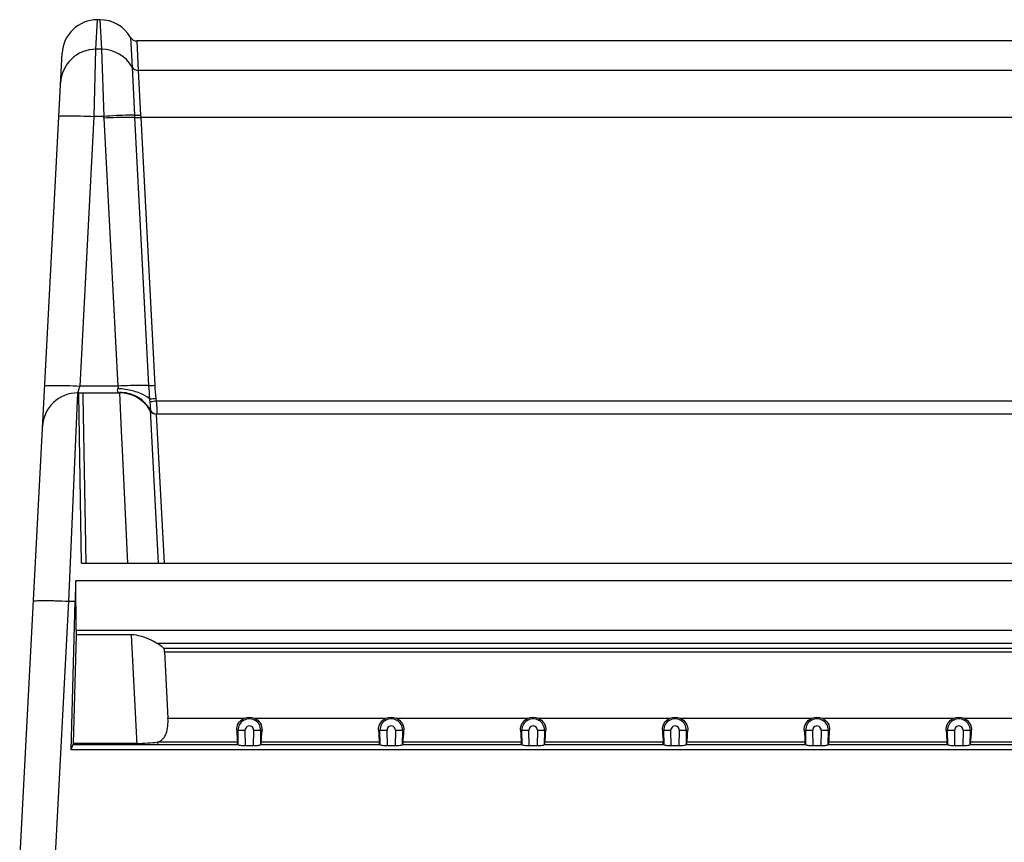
# Model space of a CAD drawing. Header units: millimetres. Extents: x 0 to 1400, y 0 to 1300.
# Tile 74 of 78: x 763 to 833, y 853 to 911. Entities that reach past the tile are written whole.
import ezdxf

# ---------------------------------------------------------------- set-up
doc = ezdxf.new("R2010")
doc.units = ezdxf.units.MM
doc.header["$LTSCALE"] = 84.740741
doc.layers.add('00_COMPONENTS', color=7, linetype='CONTINUOUS')

msp = doc.modelspace()

# ---------------------------------------------------------------- linework, layer by layer
at = {"layer": '00_COMPONENTS', "color": 9, "linetype": 'CONTINUOUS'}
for p, q in [((768.653, 908.574), (768.762, 910.663)), ((768.933, 910.663), (769.042, 908.574)), ((771.098, 909.413), (771.207, 907.326)), ((771.531, 909.163), (771.64, 907.076)), ((768.529, 903.843), (768.653, 908.574)), ((769.042, 908.574), (768.653, 908.574)), ((769.042, 908.574), (769.212, 903.843)), ((771.207, 907.326), (771.372, 903.935)), ((771.64, 907.076), (771.805, 903.93)), ((897.295, 907.076), (771.64, 907.076)), ((767.533, 884.837), (768.529, 903.843)), ((769.212, 903.843), (768.529, 903.843)), ((769.22, 903.723), (770.209, 884.837)), ((771.372, 903.935), (771.381, 903.771)), ((771.381, 903.771), (772.37, 884.884)), ((771.814, 903.764), (772.803, 884.894)), ((897.121, 903.764), (771.814, 903.764)), ((770.209, 884.837), (767.533, 884.837)), ((766.738, 869.674), (767.384, 884.363)), ((767.384, 884.363), (767.469, 884.635)), ((767.735, 884.363), (767.739, 884.127)), ((767.739, 884.127), (767.949, 872.363)), ((770.311, 884.363), (770.436, 881.651)), ((772.901, 883.811), (896.033, 883.811)), ((772.476, 883.113), (773.029, 872.363)), ((772.909, 882.863), (773.46, 872.363)), ((770.436, 881.651), (770.498, 880.322)), ((770.498, 880.322), (770.87, 872.363)), ((765.779, 851.363), (766.738, 869.674)), ((766.738, 869.674), (767.186, 869.674)), ((767.251, 867.643), (902.72, 867.643)), ((771.147, 867.309), (771.532, 859.563)), ((772.925, 866.728), (896.01, 866.728)), ((773.405, 866.378), (895.53, 866.378)), ((773.497, 866.103), (895.438, 866.103)), ((773.73, 861.426), (779.109, 861.426)), ((779.826, 861.426), (789.109, 861.426)), ((789.826, 861.426), (799.109, 861.426)), ((799.826, 861.426), (809.109, 861.426)), ((809.826, 861.426), (819.109, 861.426)), ((819.826, 861.426), (829.109, 861.426)), ((829.826, 861.426), (839.109, 861.426)), ((778.574, 860.578), (779.173, 860.588)), ((778.69, 859.561), (778.673, 860.58)), ((779.192, 859.475), (779.173, 860.588)), ((779.762, 860.588), (779.743, 859.475)), ((779.762, 860.588), (780.361, 860.578)), ((780.262, 860.58), (780.245, 859.561)), ((788.574, 860.578), (789.173, 860.588)), ((788.69, 859.561), (788.673, 860.58)), ((789.192, 859.475), (789.173, 860.588)), ((789.762, 860.588), (789.743, 859.475)), ((789.762, 860.588), (790.361, 860.578)), ((790.262, 860.58), (790.245, 859.561)), ((798.574, 860.578), (799.173, 860.588)), ((798.69, 859.561), (798.673, 860.58)), ((799.192, 859.475), (799.173, 860.588)), ((799.762, 860.588), (799.743, 859.475)), ((799.762, 860.588), (800.361, 860.578)), ((800.262, 860.58), (800.245, 859.561)), ((808.574, 860.578), (809.173, 860.588)), ((808.69, 859.561), (808.673, 860.58)), ((809.192, 859.475), (809.173, 860.588)), ((809.762, 860.588), (809.743, 859.475)), ((809.762, 860.588), (810.361, 860.578)), ((810.262, 860.58), (810.245, 859.561)), ((818.574, 860.578), (819.173, 860.588)), ((818.69, 859.561), (818.673, 860.58)), ((819.192, 859.475), (819.173, 860.588)), ((819.762, 860.588), (819.743, 859.475)), ((819.762, 860.588), (820.361, 860.578)), ((820.262, 860.58), (820.245, 859.561)), ((828.574, 860.578), (829.173, 860.588)), ((828.69, 859.561), (828.673, 860.58)), ((829.192, 859.475), (829.173, 860.588)), ((829.762, 860.588), (829.743, 859.475)), ((829.762, 860.588), (830.361, 860.578)), ((830.262, 860.58), (830.245, 859.561))]:
    msp.add_line(p, q, dxfattribs=at)
at = {"layer": '00_COMPONENTS', "color": 7, "linetype": 'CONTINUOUS'}
for p, q in [((768.933, 910.663), (768.75, 910.663)), ((897.404, 909.163), (771.531, 909.163)), ((763.282, 851.363), (766.266, 908.294)), ((767.442, 884.363), (767.384, 884.363)), ((767.649, 872.363), (767.442, 884.242)), ((767.529, 884.363), (770.311, 884.363)), ((896.026, 882.863), (772.909, 882.863)), ((767.649, 872.363), (902.032, 872.363)), ((767.251, 867.643), (767.227, 871.116)), ((902.134, 871.116), (767.227, 871.116)), ((766.912, 859.208), (767.186, 869.674)), ((767.255, 867.309), (767.055, 859.653)), ((771.147, 867.309), (767.255, 867.309)), ((773.497, 866.103), (773.73, 861.426)), ((773, 859.739), (773.009, 859.563)), ((778.634, 859.739), (773, 859.739)), ((778.637, 859.562), (778.634, 859.739)), ((780.298, 859.562), (780.301, 859.739)), ((788.634, 859.739), (780.301, 859.739)), ((788.637, 859.562), (788.634, 859.739)), ((790.298, 859.562), (790.301, 859.739)), ((798.634, 859.739), (790.301, 859.739)), ((798.637, 859.562), (798.634, 859.739)), ((800.298, 859.562), (800.301, 859.739)), ((808.634, 859.739), (800.301, 859.739)), ((808.637, 859.562), (808.634, 859.739)), ((810.298, 859.562), (810.301, 859.739)), ((818.634, 859.739), (810.301, 859.739)), ((818.637, 859.562), (818.634, 859.739)), ((820.298, 859.562), (820.301, 859.739)), ((828.634, 859.739), (820.301, 859.739)), ((828.637, 859.562), (828.634, 859.739)), ((830.298, 859.562), (830.301, 859.739)), ((838.634, 859.739), (830.301, 859.739)), ((766.912, 859.208), (767.026, 859.563)), ((902.745, 859.208), (766.912, 859.208)), ((767.055, 859.653), (767.026, 859.563)), ((778.69, 859.563), (767.052, 859.563)), ((771.528, 859.653), (767.055, 859.653)), ((779.743, 859.475), (779.192, 859.475)), ((788.69, 859.563), (780.245, 859.563)), ((789.743, 859.475), (789.192, 859.475)), ((798.69, 859.563), (790.245, 859.563)), ((799.743, 859.475), (799.192, 859.475)), ((808.69, 859.563), (800.245, 859.563)), ((809.743, 859.475), (809.192, 859.475)), ((818.69, 859.563), (810.245, 859.563)), ((819.743, 859.475), (819.192, 859.475)), ((828.69, 859.563), (820.245, 859.563)), ((829.743, 859.475), (829.192, 859.475)), ((838.69, 859.563), (830.245, 859.563))]:
    msp.add_line(p, q, dxfattribs=at)
for centre, radius, start, end in [((768.762, 908.163), 2.5, 90, 177), ((768.933, 908.163), 2.5, 30, 90), ((771.531, 909.663), 0.5, 210, 270), ((767.384, 881.863), 2.5, 90.00002, 177.00029), ((767.529, 884.184), 0.179, 89.99256, 91.00859), ((770.311, 881.863), 2.5, 30, 90), ((772.909, 883.363), 0.5, 210, 270)]:
    msp.add_arc(centre, radius, start, end, dxfattribs=at)
at = {"layer": '00_COMPONENTS', "color": 9, "linetype": 'CONTINUOUS'}
for centre, radius, start, end in [((768.651, 906.076), 2.498, 89.95304, 176.96291), ((769.043, 906.074), 2.5, 30.04934, 90.01531), ((763.41, 903.418), 5.817, 3.00431, 4.18621), ((803.243, 905.581), 31.482, 183.00626, 183.30804), ((769.782, 878.539), 6.135, 84.82218, 86.19805), ((770.343, 881.819), 2.571, 76.71514, 90.70868), ((769.796, 878.655), 6.018, 79.67823, 84.85834), ((772.928, 883.362), 0.499, 206.61738, 269.99432), ((772.94, 883.363), 0.5, 247.99785, 262.56715), ((779.467, 860.594), 0.794, 359, 181), ((789.467, 860.594), 0.794, 359, 181), ((799.467, 860.594), 0.794, 359, 181), ((809.467, 860.594), 0.794, 359, 181), ((819.467, 860.594), 0.794, 359, 181), ((829.467, 860.594), 0.794, 359, 181), ((779.467, 860.594), 0.295, 359.0012, 180.99881), ((789.467, 860.594), 0.295, 359.0012, 180.99881), ((799.467, 860.594), 0.295, 359.0012, 180.99881), ((809.467, 860.594), 0.295, 359.0012, 180.99881), ((819.467, 860.594), 0.295, 359.0012, 180.99881), ((829.467, 860.594), 0.295, 359.0012, 180.99881)]:
    msp.add_arc(centre, radius, start, end, dxfattribs=at)
at = {"layer": '00_COMPONENTS', "color": 7, "linetype": 'CONTINUOUS'}
for centre, major_axis, ratio, start_param, end_param in [((767.978, 868.863), (0.364, 15.5), 0.052393, 1.426174, 1.519668), ((767.394, 868.893), (0.059, 2.5), 0.052393, -4.187559, -4.024762), ((771.219, 865.725), (2.504, -0.052), 0.55995, 0.521055, 0.833003), ((778.65, 861.53), (-0.035, 2), 0.0524, -4.216951, -3.603624), ((780.285, 861.53), (0.035, 2), 0.0524, 3.603624, 4.216951), ((788.65, 861.53), (-0.035, 2), 0.0524, -4.216951, -3.603624), ((790.285, 861.53), (0.035, 2), 0.0524, 3.603624, 4.216951), ((798.65, 861.53), (-0.035, 2), 0.0524, -4.216951, -3.603624), ((800.285, 861.53), (0.035, 2), 0.0524, 3.603624, 4.216951), ((808.65, 861.53), (-0.035, 2), 0.0524, -4.216951, -3.603624), ((810.285, 861.53), (0.035, 2), 0.0524, 3.603624, 4.216951), ((818.65, 861.53), (-0.035, 2), 0.0524, -4.216951, -3.603624), ((820.285, 861.53), (0.035, 2), 0.0524, 3.603624, 4.216951), ((828.65, 861.53), (-0.035, 2), 0.0524, -4.216951, -3.603624), ((830.285, 861.53), (0.035, 2), 0.0524, 3.603624, 4.216951)]:
    msp.add_ellipse(centre, major_axis=major_axis, ratio=ratio, start_param=start_param, end_param=end_param, dxfattribs=at)
at = {"layer": '00_COMPONENTS', "color": 9, "linetype": 'CONTINUOUS'}
for points in [[(771.207, 907.326), (771.29, 907.182), (771.473, 907.076), (771.64, 907.076)], [(767.469, 884.635), (767.49, 884.702), (767.512, 884.769), (767.533, 884.837)], [(770.209, 884.837), (770.227, 884.78), (770.214, 884.713), (770.188, 884.66)], [(772.37, 884.884), (772.387, 884.571), (772.404, 884.257), (772.427, 883.943)], [(772.803, 884.894), (772.819, 884.588), (772.842, 884.282), (772.875, 883.977)], [(772.427, 883.943), (772.43, 883.874), (772.436, 883.804), (772.445, 883.735)], [(772.875, 883.977), (772.881, 883.921), (772.89, 883.866), (772.901, 883.811)], [(772.485, 883.159), (772.535, 883.045), (772.637, 882.946), (772.752, 882.899)]]:
    msp.add_open_spline(points, degree=3, dxfattribs=at)
for points, knots in [([(766.032, 903.843), (766.033, 903.861), (766.127, 903.87), (766.244, 903.889), (766.486, 903.894), (766.787, 903.898), (767.162, 903.894), (767.749, 903.879), (768.211, 903.859), (768.529, 903.843)], [0, 0, 0, 0, 0.021668, 0.079117, 0.171508, 0.295563, 0.446505, 0.618686, 1, 1, 1, 1]), ([(771.372, 903.935), (771.24, 903.937), (770.519, 903.929), (769.799, 903.886), (769.212, 903.843)], [0, 0, 0, 0, 0.183132, 1, 1, 1, 1]), ([(771.381, 903.771), (771.248, 903.776), (770.528, 903.782), (769.807, 903.754), (769.22, 903.723)], [0, 0, 0, 0, 0.18352, 1, 1, 1, 1]), ([(771.372, 903.935), (771.399, 903.932), (771.543, 903.921), (771.687, 903.924), (771.805, 903.93)], [0, 0, 0, 0, 0.184249, 1, 1, 1, 1]), ([(771.381, 903.771), (771.407, 903.768), (771.551, 903.76), (771.696, 903.762), (771.814, 903.764)], [0, 0, 0, 0, 0.184026, 1, 1, 1, 1]), ([(765.036, 884.837), (765.037, 884.855), (765.131, 884.864), (765.248, 884.882), (765.49, 884.888), (765.791, 884.892), (766.166, 884.888), (766.753, 884.873), (767.215, 884.853), (767.533, 884.837)], [0, 0, 0, 0, 0.021668, 0.079117, 0.171508, 0.295563, 0.446505, 0.618686, 1, 1, 1, 1]), ([(772.37, 884.884), (772.238, 884.889), (771.517, 884.896), (770.797, 884.867), (770.209, 884.837)], [0, 0, 0, 0, 0.183521, 1, 1, 1, 1]), ([(772.37, 884.884), (772.397, 884.883), (772.541, 884.882), (772.685, 884.888), (772.803, 884.894)], [0, 0, 0, 0, 0.183518, 1, 1, 1, 1]), ([(770.188, 884.66), (770.164, 884.608), (770.141, 884.498), (770.211, 884.407), (770.25, 884.388)], [0, 0, 0, 0, 0.573492, 1, 1, 1, 1]), ([(772.427, 883.943), (772.243, 884.108), (771.731, 884.373), (771.186, 884.518), (770.874, 884.575)], [0, 0, 0, 0, 0.437948, 1, 1, 1, 1]), ([(772.481, 883.139), (772.329, 883.43), (771.884, 883.956), (771.26, 884.244), (770.934, 884.321)], [0, 0, 0, 0, 0.494612, 1, 1, 1, 1]), ([(772.427, 883.943), (772.453, 883.943), (772.602, 883.949), (772.752, 883.964), (772.875, 883.977)], [0, 0, 0, 0, 0.172038, 1, 1, 1, 1]), ([(772.445, 883.735), (772.47, 883.736), (772.623, 883.756), (772.774, 883.785), (772.901, 883.811)], [0, 0, 0, 0, 0.158935, 1, 1, 1, 1]), ([(772.445, 883.735), (772.463, 883.607), (772.484, 883.435), (772.49, 883.245), (772.492, 883.179), (772.485, 883.159)], [0, 0, 0, 0, 0.670652, 0.888727, 1, 1, 1, 1]), ([(772.901, 883.811), (772.914, 883.689), (772.933, 883.466), (772.948, 883.2), (772.952, 883.033), (772.953, 882.942), (772.949, 882.898), (772.945, 882.863), (772.938, 882.863)], [0, 0, 0, 0, 0.385324, 0.70834, 0.831459, 0.922708, 0.978995, 1, 1, 1, 1]), ([(772.481, 883.139), (772.48, 883.132), (772.479, 883.124), (772.476, 883.115), (772.476, 883.113)], [0, 0, 0, 0, 0.729823, 1, 1, 1, 1]), ([(772.485, 883.159), (772.483, 883.156), (772.481, 883.149), (772.481, 883.142), (772.481, 883.139)], [0, 0, 0, 0, 0.529979, 1, 1, 1, 1]), ([(764.242, 869.674), (764.243, 869.692), (764.336, 869.701), (764.453, 869.72), (764.695, 869.726), (764.996, 869.73), (765.372, 869.725), (765.958, 869.711), (766.42, 869.691), (766.738, 869.674)], [0, 0, 0, 0, 0.021668, 0.079117, 0.171508, 0.295563, 0.446505, 0.618686, 1, 1, 1, 1])]:
    msp.add_open_spline(points, degree=3, knots=knots, dxfattribs=at)
at = {"layer": '00_COMPONENTS', "color": 7, "linetype": 'CONTINUOUS'}
for points, knots in [([(767.442, 884.242), (767.442, 884.273), (767.441, 884.336), (767.502, 884.362), (767.526, 884.363)], [0, 0, 0, 0, 0.555783, 1, 1, 1, 1]), ([(772.925, 866.728), (772.8, 866.794), (772.249, 867.083), (771.632, 867.309), (771.147, 867.309)], [0, 0, 0, 0, 0.225099, 1, 1, 1, 1]), ([(773.497, 866.103), (773.496, 866.131), (773.484, 866.227), (773.453, 866.329), (773.405, 866.378)], [0, 0, 0, 0, 0.290571, 1, 1, 1, 1]), ([(773.001, 859.739), (773.139, 859.792), (773.408, 859.948), (773.65, 860.37), (773.736, 860.877), (773.739, 861.237), (773.73, 861.426)], [0, 0, 0, 0, 0.225667, 0.453274, 0.713206, 1, 1, 1, 1]), ([(778.574, 860.578), (778.566, 860.748), (778.658, 861.11), (778.944, 861.354), (779.109, 861.426)], [0, 0, 0, 0, 0.485289, 1, 1, 1, 1]), ([(779.826, 861.426), (779.991, 861.354), (780.277, 861.11), (780.369, 860.748), (780.361, 860.578)], [0, 0, 0, 0, 0.514754, 1, 1, 1, 1]), ([(788.574, 860.578), (788.566, 860.748), (788.658, 861.11), (788.944, 861.354), (789.109, 861.426)], [0, 0, 0, 0, 0.485288, 1, 1, 1, 1]), ([(789.826, 861.426), (789.991, 861.354), (790.277, 861.11), (790.369, 860.748), (790.361, 860.578)], [0, 0, 0, 0, 0.514754, 1, 1, 1, 1]), ([(798.574, 860.578), (798.566, 860.748), (798.658, 861.11), (798.944, 861.354), (799.109, 861.426)], [0, 0, 0, 0, 0.485288, 1, 1, 1, 1]), ([(799.826, 861.426), (799.991, 861.354), (800.277, 861.11), (800.369, 860.748), (800.361, 860.578)], [0, 0, 0, 0, 0.514754, 1, 1, 1, 1]), ([(808.574, 860.578), (808.566, 860.748), (808.658, 861.11), (808.944, 861.354), (809.109, 861.426)], [0, 0, 0, 0, 0.485288, 1, 1, 1, 1]), ([(809.826, 861.426), (809.991, 861.354), (810.277, 861.11), (810.369, 860.748), (810.361, 860.578)], [0, 0, 0, 0, 0.514755, 1, 1, 1, 1]), ([(818.574, 860.578), (818.566, 860.748), (818.658, 861.11), (818.944, 861.354), (819.109, 861.426)], [0, 0, 0, 0, 0.485287, 1, 1, 1, 1]), ([(819.826, 861.426), (819.991, 861.354), (820.277, 861.11), (820.369, 860.748), (820.361, 860.578)], [0, 0, 0, 0, 0.514755, 1, 1, 1, 1]), ([(828.574, 860.578), (828.566, 860.748), (828.658, 861.11), (828.944, 861.354), (829.109, 861.426)], [0, 0, 0, 0, 0.485287, 1, 1, 1, 1]), ([(829.826, 861.426), (829.991, 861.354), (830.277, 861.11), (830.369, 860.748), (830.361, 860.578)], [0, 0, 0, 0, 0.514755, 1, 1, 1, 1]), ([(771.528, 859.653), (771.787, 859.653), (772.277, 859.701), (772.77, 859.709), (773.001, 859.739)], [0, 0, 0, 0, 0.526417, 1, 1, 1, 1]), ([(779.192, 859.475), (779.073, 859.475), (778.91, 859.482), (778.749, 859.519), (778.688, 859.545), (778.683, 859.563)], [0, 0, 0, 0, 0.679427, 0.89408, 1, 1, 1, 1]), ([(780.252, 859.563), (780.247, 859.545), (780.186, 859.519), (780.025, 859.482), (779.862, 859.475), (779.743, 859.475)], [0, 0, 0, 0, 0.10592, 0.320573, 1, 1, 1, 1]), ([(789.192, 859.475), (789.073, 859.475), (788.91, 859.482), (788.749, 859.519), (788.688, 859.545), (788.683, 859.563)], [0, 0, 0, 0, 0.679427, 0.89408, 1, 1, 1, 1]), ([(790.252, 859.563), (790.247, 859.545), (790.186, 859.519), (790.025, 859.482), (789.862, 859.475), (789.743, 859.475)], [0, 0, 0, 0, 0.10592, 0.320573, 1, 1, 1, 1]), ([(799.192, 859.475), (799.073, 859.475), (798.91, 859.482), (798.749, 859.519), (798.688, 859.545), (798.683, 859.563)], [0, 0, 0, 0, 0.679427, 0.89408, 1, 1, 1, 1]), ([(800.252, 859.563), (800.247, 859.545), (800.186, 859.519), (800.025, 859.482), (799.862, 859.475), (799.743, 859.475)], [0, 0, 0, 0, 0.10592, 0.320573, 1, 1, 1, 1]), ([(809.192, 859.475), (809.073, 859.475), (808.91, 859.482), (808.749, 859.519), (808.688, 859.545), (808.683, 859.563)], [0, 0, 0, 0, 0.679427, 0.89408, 1, 1, 1, 1]), ([(810.252, 859.563), (810.247, 859.545), (810.186, 859.519), (810.025, 859.482), (809.862, 859.475), (809.743, 859.475)], [0, 0, 0, 0, 0.10592, 0.320573, 1, 1, 1, 1]), ([(819.192, 859.475), (819.073, 859.475), (818.91, 859.482), (818.749, 859.519), (818.688, 859.545), (818.683, 859.563)], [0, 0, 0, 0, 0.679427, 0.89408, 1, 1, 1, 1]), ([(820.252, 859.563), (820.247, 859.545), (820.186, 859.519), (820.025, 859.482), (819.862, 859.475), (819.743, 859.475)], [0, 0, 0, 0, 0.10592, 0.320573, 1, 1, 1, 1]), ([(829.192, 859.475), (829.073, 859.475), (828.91, 859.482), (828.749, 859.519), (828.688, 859.545), (828.683, 859.563)], [0, 0, 0, 0, 0.679427, 0.89408, 1, 1, 1, 1]), ([(830.252, 859.563), (830.247, 859.545), (830.186, 859.519), (830.025, 859.482), (829.862, 859.475), (829.743, 859.475)], [0, 0, 0, 0, 0.10592, 0.320573, 1, 1, 1, 1])]:
    msp.add_open_spline(points, degree=3, knots=knots, dxfattribs=at)
for points in [[(779.109, 861.426), (779.328, 861.52), (779.607, 861.52), (779.826, 861.426)], [(789.109, 861.426), (789.328, 861.52), (789.607, 861.52), (789.826, 861.426)], [(799.109, 861.426), (799.328, 861.52), (799.607, 861.52), (799.826, 861.426)], [(809.109, 861.426), (809.328, 861.52), (809.607, 861.52), (809.826, 861.426)], [(819.109, 861.426), (819.328, 861.52), (819.607, 861.52), (819.826, 861.426)], [(829.109, 861.426), (829.328, 861.52), (829.607, 861.52), (829.826, 861.426)]]:
    msp.add_open_spline(points, degree=3, dxfattribs=at)

doc.saveas('drawing.dxf')
